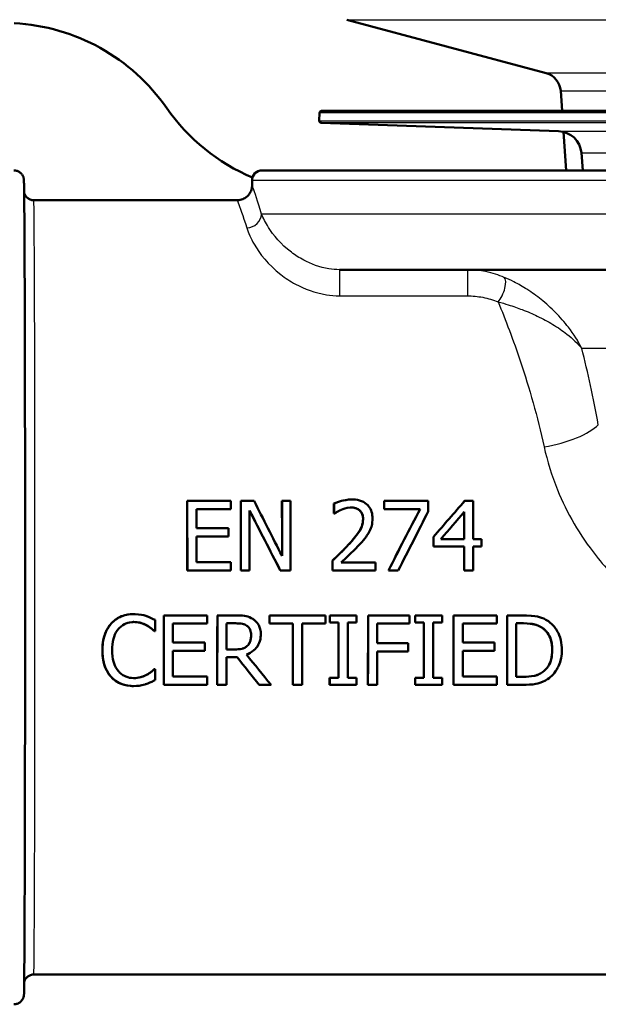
# Model space of a CAD drawing. Header units: millimetres. Extents: x 100 to 2000, y 93 to 2870.
# Tile 19 of 38: x 579 to 608, y 1498 to 1548. Entities that reach past the tile are written whole.
import ezdxf

# ---------------------------------------------------------------- set-up
doc = ezdxf.new("R2010")
doc.units = ezdxf.units.MM
doc.header["$LTSCALE"] = 10
for name, color, linetype, lineweight in [('Hatch', 7, 'Continuous', 9), ('Visible Edges(ISO)', 7, 'Continuous', 50), ('Visible Tangent Edges(ISO)', 7, 'Continuous', 25)]:
    doc.layers.add(name, color=color, linetype=linetype, lineweight=lineweight)

msp = doc.modelspace()

# ---------------------------------------------------------------- hatches: boundary and pattern name
at = {"layer": 'Hatch'}
h = msp.add_hatch(dxfattribs=at)
h.set_pattern_fill('ANSI31', color=256, scale=254, angle=90, style=0)
h.set_pattern_definition([(135, (0, 0), (-22.45064, -22.45064), [])])
edge = h.paths.add_edge_path()
edge.add_line((527.612, 1729.689), (529.167, 1724.905))
edge.add_ellipse((434.061, 1694.003), major_axis=(30.902, -95.106), ratio=1, start_angle=87.29592, end_angle=90, ccw=False)
edge.add_ellipse((434.061, 1694.003), major_axis=(26.38, -96.458), ratio=1, start_angle=88.81527, end_angle=90, ccw=False)
edge.add_ellipse((434.061, 1694.003), major_axis=(24.38, -96.982), ratio=1, start_angle=87.93527, end_angle=90, ccw=False)
edge.add_line((531.859, 1714.874), (535.201, 1715.166))
edge.add_line((535.201, 1715.166), (538.289, 1715.437))
edge.add_line((538.289, 1715.437), (538.588, 1715.463))
edge.add_line((538.588, 1715.463), (538.562, 1715.762))
edge.add_line((538.562, 1715.762), (538.466, 1716.857))
edge.add_line((538.466, 1716.857), (535.145, 1754.818))
edge.add_ellipse((533.651, 1754.687), major_axis=(-0.131, 1.494), ratio=1, start_angle=270, end_angle=355)
edge.add_line((533.651, 1756.187), (518.525, 1756.187))
edge.add_line((518.525, 1756.187), (518.525, 1750.187))
edge.add_line((518.525, 1750.187), (520.025, 1750.187))
edge.add_line((520.025, 1750.187), (524.025, 1750.187))
edge.add_ellipse((524.025, 1749.187), major_axis=(1, 0), ratio=1, start_angle=0, end_angle=90, ccw=False)
edge.add_line((525.025, 1749.187), (525.025, 1739.237))
edge.add_line((525.025, 1739.237), (527.315, 1730.693))
edge.add_ellipse((546.633, 1735.87), major_axis=(5.176, -19.319), ratio=1, start_angle=270, end_angle=273)
edge = h.paths.add_edge_path()
edge.add_line((591.425, 1540.495), (606.755, 1540.495))
edge.add_line((606.755, 1540.495), (606.619, 1542.437))
edge.add_ellipse((606.321, 1541.275), major_axis=(1.199, -0.042), ratio=1, start_angle=77.607, end_angle=90)
edge.add_line((606.363, 1542.474), (594.404, 1542.892))
edge.add_ellipse((594.408, 1542.992), major_axis=(-0.0999, 0.0035), ratio=1, start_angle=0, end_angle=90, ccw=False)
edge.add_line((594.308, 1542.995), (594.322, 1543.395))
edge.add_ellipse((594.422, 1543.391), major_axis=(0.0035, 0.0999), ratio=1, start_angle=2, end_angle=90, ccw=False)
edge.add_line((594.422, 1543.491), (606.546, 1543.491))
edge.add_line((606.546, 1543.491), (606.475, 1544.499))
edge.add_ellipse((605.478, 1544.429), major_axis=(-0.07, 0.998), ratio=1, start_angle=270, end_angle=341)
edge.add_line((605.736, 1545.395), (595.691, 1548.087))
edge.add_ellipse((595.95, 1549.053), major_axis=(-0.966, 0.259), ratio=1, start_angle=54.5, end_angle=90, ccw=False)
edge.add_line((595.178, 1548.417), (593.514, 1550.435))
edge.add_ellipse((594.286, 1551.072), major_axis=(-0.636, 0.772), ratio=1, start_angle=54.5, end_angle=90, ccw=False)
edge.add_line((593.288, 1551.002), (593.141, 1553.098))
edge.add_ellipse((589.65, 1552.854), major_axis=(-0.244, 3.491), ratio=1, start_angle=270, end_angle=353)
edge.add_line((589.833, 1556.349), (565.358, 1557.632))
edge.add_spline(control_points=[(565.358, 1557.632), (563.726, 1557.718), (562.119, 1558.069), (559.081, 1559.277), (557.672, 1560.126), (554.938, 1562.45), (553.712, 1563.994), (551.919, 1567.464), (551.371, 1569.358), (551.201, 1571.304)], knot_values=[-2.152597, -2.152597, -2.152597, -2.152597, -1.662265, -1.662265, -1.171933, -1.171933, -0.585967, -0.585967, 0, 0, 0, 0], degree=3, periodic=0)
edge.add_line((551.201, 1571.304), (540.732, 1690.956))
edge.add_line((540.732, 1690.956), (540.68, 1691.554))
edge.add_line((540.68, 1691.554), (534.703, 1691.031))
edge.add_line((534.703, 1691.031), (545.563, 1566.897))
edge.add_spline(control_points=[(545.563, 1566.897), (545.753, 1564.726), (546.297, 1562.601), (548.048, 1558.61), (549.244, 1556.77), (552.468, 1553.237), (554.582, 1551.674), (559.29, 1549.447), (561.84, 1548.804), (564.44, 1548.668)], knot_values=[-2.870129, -2.870129, -2.870129, -2.870129, -2.216354, -2.216354, -1.562578, -1.562578, -0.781289, -0.781289, 0, 0, 0, 0], degree=3, periodic=0)
edge.add_line((564.44, 1548.668), (578.941, 1547.908))
edge.add_ellipse((578.418, 1537.922), major_axis=(9.986, -0.523), ratio=1, start_angle=37.8602, end_angle=90, ccw=False)
edge.add_ellipse((594.829, 1549.353), major_axis=(5.716, -8.205), ratio=1, start_angle=270, end_angle=302.2923)
edge.add_ellipse((591.425, 1539.995), major_axis=(0.143, 0.479), ratio=1, start_angle=16.5598, end_angle=90, ccw=False)
edge = h.paths.add_edge_path()
edge.add_line((696.096, 1540.495), (711.425, 1540.495))
edge.add_ellipse((711.425, 1539.995), major_axis=(0.5, 0), ratio=1, start_angle=16.5598, end_angle=90, ccw=False)
edge.add_ellipse((708.022, 1549.353), major_axis=(9.215, 3.883), ratio=1, start_angle=270, end_angle=302.2923)
edge.add_ellipse((724.433, 1537.922), major_axis=(5.716, 8.205), ratio=1, start_angle=37.8602, end_angle=90, ccw=False)
edge.add_line((723.909, 1547.908), (906.381, 1557.471))
edge.add_spline(control_points=[(906.381, 1557.471), (908.557, 1557.585), (910.7, 1558.054), (914.75, 1559.665), (916.63, 1560.795), (920.274, 1563.894), (921.909, 1565.953), (924.299, 1570.581), (925.031, 1573.106), (925.258, 1575.7)], knot_values=[-2.870129, -2.870129, -2.870129, -2.870129, -2.216354, -2.216354, -1.562578, -1.562578, -0.781289, -0.781289, 0, 0, 0, 0], degree=3, periodic=0)
edge.add_line((925.258, 1575.7), (936.37, 1702.719))
edge.add_ellipse((1035.99, 1694.003), major_axis=(8.716, 99.619), ratio=1, start_angle=77, end_angle=90, ccw=False)
edge.add_line((940.884, 1724.905), (942.439, 1729.689))
edge.add_ellipse((923.418, 1735.87), major_axis=(6.18, 19.021), ratio=1, start_angle=270, end_angle=273)
edge.add_line((942.736, 1730.693), (945.025, 1739.237))
edge.add_line((945.025, 1739.237), (945.025, 1749.187))
edge.add_ellipse((946.025, 1749.187), major_axis=(0, 1), ratio=1, start_angle=0, end_angle=90, ccw=False)
edge.add_line((946.025, 1750.187), (950.025, 1750.187))
edge.add_line((950.025, 1750.187), (951.525, 1750.187))
edge.add_line((951.525, 1750.187), (951.525, 1756.187))
edge.add_line((951.525, 1756.187), (936.4, 1756.187))
edge.add_ellipse((936.4, 1754.687), major_axis=(-1.5, 0), ratio=1, start_angle=270, end_angle=355)
edge.add_line((934.906, 1754.818), (919.62, 1580.107))
edge.add_spline(control_points=[(919.62, 1580.107), (919.478, 1578.479), (919.07, 1576.885), (917.757, 1573.891), (916.86, 1572.512), (914.442, 1569.862), (912.856, 1568.69), (909.325, 1567.019), (907.413, 1566.537), (905.462, 1566.435)], knot_values=[-2.152597, -2.152597, -2.152597, -2.152597, -1.662265, -1.662265, -1.171933, -1.171933, -0.585967, -0.585967, 0, 0, 0, 0], degree=3, periodic=0)
edge.add_line((905.462, 1566.435), (713.018, 1556.349))
edge.add_ellipse((713.201, 1552.854), major_axis=(-3.495, -0.183), ratio=1, start_angle=270, end_angle=353)
edge.add_line((709.709, 1553.098), (709.563, 1551.002))
edge.add_ellipse((708.565, 1551.072), major_axis=(-0.07, -0.998), ratio=1, start_angle=54.5, end_angle=90, ccw=False)
edge.add_line((709.337, 1550.435), (707.673, 1548.417))
edge.add_ellipse((706.901, 1549.053), major_axis=(-0.636, -0.772), ratio=1, start_angle=54.5, end_angle=90, ccw=False)
edge.add_line((707.16, 1548.087), (697.114, 1545.395))
edge.add_ellipse((697.373, 1544.429), major_axis=(-0.966, -0.259), ratio=1, start_angle=270, end_angle=341)
edge.add_line((696.376, 1544.499), (696.305, 1543.491))
edge.add_line((696.305, 1543.491), (708.429, 1543.491))
edge.add_ellipse((708.429, 1543.391), major_axis=(0.1, 0), ratio=1, start_angle=2, end_angle=90, ccw=False)
edge.add_line((708.529, 1543.395), (708.543, 1542.995))
edge.add_ellipse((708.443, 1542.992), major_axis=(0.0035, -0.0999), ratio=1, start_angle=0, end_angle=90, ccw=False)
edge.add_line((708.446, 1542.892), (696.488, 1542.474))
edge.add_ellipse((696.53, 1541.275), major_axis=(1.162, 0.298), ratio=1, start_angle=77.607, end_angle=90)
edge.add_line((696.231, 1542.437), (696.096, 1540.495))

# ---------------------------------------------------------------- linework, layer by layer
at = {"layer": 'Visible Edges(ISO)'}
for p, q in [((605.736, 1545.395), (595.691, 1548.087)), ((606.546, 1543.491), (606.475, 1544.499)), ((594.322, 1543.395), (594.308, 1542.995)), ((708.429, 1543.491), (594.422, 1543.491)), ((606.363, 1542.474), (594.404, 1542.892)), ((606.755, 1540.495), (606.619, 1542.437)), ((607.594, 1540.495), (607.516, 1541.379)), ((591.425, 1540.495), (711.425, 1540.495)), ((590.925, 1539.744), (590.925, 1539.995)), ((579.926, 1538.995), (590.176, 1538.995)), ((637.069, 1535.495), (595.325, 1535.495)), ((587.661, 1523.849), (587.66, 1523.849)), ((589.851, 1523.849), (587.661, 1523.849)), ((591.022, 1523.849), (590.361, 1523.849)), ((590.361, 1523.849), (590.361, 1523.849)), ((592.432, 1523.849), (592.431, 1523.849)), ((592.866, 1523.849), (592.432, 1523.849)), ((595.052, 1523.713), (595.052, 1523.713)), ((595.949, 1523.923), (595.948, 1523.923)), ((599.803, 1523.849), (597.582, 1523.849)), ((597.582, 1523.849), (597.582, 1523.849)), ((602.067, 1523.849), (601.635, 1523.849)), ((601.635, 1523.849), (601.635, 1523.849)), ((588.126, 1523.435), (589.851, 1523.435)), ((595.053, 1523.214), (595.052, 1523.214)), ((595.053, 1523.214), (595.078, 1523.214)), ((597.583, 1523.438), (597.582, 1523.438)), ((597.583, 1523.438), (599.389, 1523.438)), ((589.735, 1522.476), (588.127, 1522.476)), ((588.127, 1522.062), (589.735, 1522.062)), ((600.071, 1522.045), (600.07, 1522.045)), ((600.071, 1521.552), (600.07, 1521.552)), ((600.071, 1521.552), (601.617, 1521.552)), ((601.617, 1521.929), (600.44, 1521.929)), ((602.484, 1521.929), (602.068, 1521.929)), ((602.068, 1521.552), (602.485, 1521.552)), ((589.852, 1520.763), (588.127, 1520.763)), ((594.98, 1520.845), (594.979, 1520.845)), ((597.138, 1520.755), (595.42, 1520.755)), ((587.662, 1520.349), (589.852, 1520.349)), ((587.662, 1520.349), (587.662, 1520.349)), ((590.363, 1520.349), (590.362, 1520.349)), ((590.363, 1520.349), (590.797, 1520.349)), ((592.345, 1520.349), (592.867, 1520.349)), ((592.345, 1520.349), (592.345, 1520.349)), ((594.98, 1520.349), (594.979, 1520.349)), ((594.98, 1520.349), (597.138, 1520.349)), ((597.791, 1520.349), (597.79, 1520.349)), ((597.791, 1520.349), (598.29, 1520.349)), ((601.617, 1520.349), (601.616, 1520.349)), ((601.617, 1520.349), (602.068, 1520.349)), ((584.959, 1518.149), (584.959, 1518.149)), ((586.474, 1518.086), (586.473, 1518.086)), ((588.664, 1518.086), (586.474, 1518.086)), ((589.174, 1518.086), (589.173, 1518.086)), ((590.076, 1518.086), (589.174, 1518.086)), ((594.617, 1518.086), (591.803, 1518.086)), ((591.803, 1518.086), (591.803, 1518.086)), ((596.191, 1518.086), (594.835, 1518.086)), ((594.835, 1518.086), (594.835, 1518.086)), ((596.767, 1518.086), (596.766, 1518.086)), ((598.86, 1518.086), (596.767, 1518.086)), ((599.141, 1518.086), (599.14, 1518.086)), ((600.497, 1518.086), (599.141, 1518.086)), ((603.262, 1518.086), (601.072, 1518.086)), ((601.072, 1518.086), (601.072, 1518.086)), ((604.569, 1518.086), (603.772, 1518.086)), ((603.772, 1518.086), (603.772, 1518.086)), ((586.939, 1517.672), (588.663, 1517.672)), ((589.639, 1517.684), (590.101, 1517.684)), ((591.803, 1517.672), (592.977, 1517.672)), ((591.803, 1517.672), (591.803, 1517.672)), ((593.443, 1517.672), (594.617, 1517.672)), ((594.835, 1517.729), (595.281, 1517.729)), ((594.835, 1517.729), (594.835, 1517.729)), ((595.746, 1517.729), (596.191, 1517.729)), ((597.232, 1517.672), (598.86, 1517.672)), ((599.141, 1517.729), (599.14, 1517.729)), ((599.141, 1517.729), (599.586, 1517.729)), ((600.051, 1517.729), (600.496, 1517.729)), ((601.537, 1517.672), (603.262, 1517.672)), ((604.237, 1517.684), (604.592, 1517.684)), ((586.003, 1517.292), (586.002, 1517.292)), ((586.003, 1517.292), (586.04, 1517.292)), ((588.547, 1516.714), (586.939, 1516.714)), ((590.68, 1516.549), (590.679, 1516.549)), ((598.791, 1516.685), (597.232, 1516.685)), ((603.145, 1516.714), (601.537, 1516.714)), ((586.938, 1516.299), (588.547, 1516.299)), ((590.047, 1516.368), (589.639, 1516.368)), ((597.231, 1516.271), (598.791, 1516.271)), ((601.537, 1516.299), (603.145, 1516.299)), ((589.638, 1515.979), (590.172, 1515.979)), ((585.633, 1515.1), (585.632, 1515.1)), ((586.005, 1515.38), (586.004, 1515.38)), ((586.039, 1515.38), (586.005, 1515.38)), ((605.558, 1515.222), (605.557, 1515.222)), ((586.472, 1514.586), (588.662, 1514.586)), ((586.472, 1514.586), (586.472, 1514.586)), ((588.662, 1515), (586.938, 1515)), ((589.172, 1514.586), (589.637, 1514.586)), ((589.172, 1514.586), (589.172, 1514.586)), ((591.277, 1514.586), (591.276, 1514.586)), ((591.277, 1514.586), (591.881, 1514.586)), ((592.976, 1514.586), (592.975, 1514.586)), ((592.976, 1514.586), (593.441, 1514.586)), ((594.834, 1514.944), (594.833, 1514.944)), ((594.834, 1514.586), (594.833, 1514.586)), ((595.279, 1514.944), (594.834, 1514.944)), ((594.834, 1514.586), (596.189, 1514.586)), ((596.19, 1514.944), (595.744, 1514.944)), ((596.765, 1514.586), (596.764, 1514.586)), ((596.765, 1514.586), (597.23, 1514.586)), ((599.139, 1514.586), (599.138, 1514.586)), ((599.139, 1514.944), (599.139, 1514.944)), ((599.585, 1514.944), (599.139, 1514.944)), ((599.139, 1514.586), (600.495, 1514.586)), ((600.495, 1514.944), (600.05, 1514.944)), ((601.071, 1514.586), (601.07, 1514.586)), ((601.071, 1514.586), (603.26, 1514.586)), ((603.26, 1515), (601.536, 1515)), ((603.771, 1514.586), (603.77, 1514.586)), ((603.771, 1514.586), (604.576, 1514.586)), ((604.591, 1514.989), (604.236, 1514.989)), ((584.949, 1514.524), (584.948, 1514.524)), ((579.926, 1499.995), (627.282, 1499.995))]:
    msp.add_line(p, q, dxfattribs=at)
for centre, radius, start, end in [((578.418, 1537.922), 10, 34.8602, 87), ((605.478, 1544.429), 1, 4, 75), ((594.829, 1549.353), 10, 214.8602, 247.1526), ((594.422, 1543.391), 0.1, 90, 178), ((594.408, 1542.992), 0.1, 178, 268), ((606.321, 1541.275), 1.2, 5, 88), ((591.425, 1539.995), 0.5, 90, 180)]:
    msp.add_arc(centre, radius, start, end, dxfattribs=at)
for centre, major_axis, ratio, start_param, end_param in [((587.603, 1519.495), (0, 19.5), 0.003025, 4.756187, 4.937558), ((587.603, 1519.495), (0, -19.7), 0.003025, 1.61415, 1.793641), ((589.792, 1519.495), (0, 19.7), 0.003025, 4.913731, 4.935233), ((590.303, 1519.495), (0, -19.7), 0.003025, 1.61415, 1.793641), ((590.303, 1519.495), (0, 19.5), 0.003025, 4.756187, 4.937558), ((593.179, 1519.495), (10.021, -19.7), 0.002403, 1.650002, 1.792418), ((592.374, 1519.495), (0, 19.5), 0.003025, 4.793705, 4.937558), ((592.374, 1519.495), (0, -19.7), 0.003025, 1.651224, 1.793641), ((592.807, 1519.495), (0, 19.7), 0.003025, 4.755742, 4.935233), ((594.994, 1519.495), (0, -19.7), 0.003025, 1.76069, 1.78656), ((594.994, 1519.495), (0, 19.5), 0.003025, 4.904254, 4.930402), ((597.524, 1519.495), (0, -19.7), 0.003025, 1.772285, 1.793641), ((597.524, 1519.495), (0, 19.5), 0.003025, 4.915973, 4.937558), ((599.745, 1519.495), (0, 19.7), 0.003025, 4.908003, 4.935233), ((597.799, 1519.495), (-16.925, -19.5), 0.001725, 1.703433, 1.797463), ((597.799, 1519.495), (-17.098, -19.7), 0.001725, 1.702094, 1.795138), ((602.008, 1519.495), (0, 19.7), 0.003025, 4.836239, 4.935233), ((588.068, 1519.495), (0, 19.7), 0.003025, 4.864293, 4.913731), ((592.724, 1519.495), (10.109, -19.7), 0.002394, 1.612921, 1.767384), ((590.737, 1519.495), (0, 19.7), 0.003025, 4.755742, 4.910206), ((592.724, 1519.495), (10.007, -19.5), 0.002394, 1.613366, 1.769378), ((597.289, 1519.495), (-10.099, -19.5), 0.002385, 1.61583, 1.775616), ((597.289, 1519.495), (-10.203, -19.7), 0.002385, 1.615385, 1.77352), ((597.796, 1519.495), (-10.028, -19.7), 0.002402, 1.615372, 1.767634), ((598.285, 1519.495), (-16.962, -19.7), 0.001737, 1.696142, 1.766439), ((601.557, 1519.495), (0, 19.5), 0.003025, 4.837516, 4.908516), ((601.557, 1519.495), (0, -19.7), 0.003025, 1.694646, 1.764943), ((589.676, 1519.495), (0, 19.7), 0.003025, 4.843061, 4.864293), ((588.068, 1519.495), (0, 19.7), 0.003025, 4.776794, 4.843061), ((600.012, 1519.495), (0, 19.5), 0.003025, 4.818041, 4.843529), ((600.012, 1519.495), (0, -19.7), 0.003025, 1.675372, 1.700597), ((601.557, 1519.495), (0, 19.5), 0.003025, 4.756187, 4.818041), ((601.557, 1519.495), (0, -19.7), 0.003025, 1.61415, 1.675372), ((602.008, 1519.495), (0, 19.7), 0.003025, 4.755742, 4.816965), ((602.425, 1519.495), (0, 19.7), 0.003025, 4.816965, 4.836239), ((589.792, 1519.495), (0, 19.7), 0.003025, 4.755742, 4.776794), ((594.921, 1519.495), (0, 19.5), 0.003025, 4.756187, 4.781683), ((594.921, 1519.495), (0, -19.7), 0.003025, 1.61415, 1.639385), ((597.079, 1519.495), (0, 19.7), 0.003025, 4.755742, 4.776361), ((586.414, 1519.495), (0, -19.7), 0.003025, 1.318962, 1.499219), ((586.414, 1519.495), (0, 19.5), 0.003025, 4.457915, 4.640076), ((588.604, 1519.495), (0, 19.7), 0.003025, 4.61972, 4.640812), ((589.115, 1519.495), (0, -19.7), 0.003025, 1.318962, 1.499219), ((589.115, 1519.495), (0, 19.5), 0.003025, 4.457915, 4.640076), ((591.744, 1519.495), (0, -19.7), 0.003025, 1.478127, 1.499219), ((591.744, 1519.495), (0, 19.5), 0.003025, 4.618767, 4.640076), ((594.557, 1519.495), (0, 19.7), 0.003025, 4.61972, 4.640812), ((594.776, 1519.495), (0, -19.7), 0.003025, 1.481019, 1.499219), ((594.776, 1519.495), (0, 19.5), 0.003025, 4.621688, 4.640076), ((596.132, 1519.495), (0, 19.7), 0.003025, 4.622612, 4.640812), ((596.707, 1519.495), (0, 19.5), 0.003025, 4.457915, 4.640076), ((596.707, 1519.495), (0, -19.7), 0.003025, 1.318962, 1.499219), ((598.801, 1519.495), (0, 19.7), 0.003025, 4.61972, 4.640812), ((599.081, 1519.495), (0, 19.5), 0.003025, 4.621688, 4.640076), ((599.081, 1519.495), (0, -19.7), 0.003025, 1.481019, 1.499219), ((600.437, 1519.495), (0, 19.7), 0.003025, 4.622612, 4.640812), ((601.013, 1519.495), (0, 19.5), 0.003025, 4.457915, 4.640076), ((601.013, 1519.495), (0, -19.7), 0.003025, 1.318962, 1.499219), ((603.202, 1519.495), (0, 19.7), 0.003025, 4.61972, 4.640812), ((603.713, 1519.495), (0, 19.5), 0.003025, 4.457915, 4.640076), ((603.713, 1519.495), (0, -19.7), 0.003025, 1.318962, 1.499219), ((585.981, 1519.495), (0, 19.7), 0.003025, 4.600326, 4.62897), ((586.88, 1519.495), (0, 19.7), 0.003025, 4.570716, 4.61972), ((589.58, 1519.495), (0, 19.7), 0.003025, 4.55295, 4.620298), ((592.918, 1519.495), (0, 19.5), 0.003025, 4.457915, 4.618767), ((592.918, 1519.495), (0, -19.7), 0.003025, 1.318962, 1.478127), ((593.383, 1519.495), (0, 19.7), 0.003025, 4.460555, 4.61972), ((595.221, 1519.495), (0, -19.7), 0.003025, 1.33765, 1.481019), ((595.221, 1519.495), (0, 19.5), 0.003025, 4.476806, 4.621688), ((595.686, 1519.495), (0, 19.7), 0.003025, 4.479242, 4.622612), ((597.173, 1519.495), (0, 19.7), 0.003025, 4.569261, 4.61972), ((599.527, 1519.495), (0, 19.5), 0.003025, 4.476806, 4.621688), ((599.527, 1519.495), (0, -19.7), 0.003025, 1.33765, 1.481019), ((599.992, 1519.495), (0, 19.7), 0.003025, 4.479242, 4.622612), ((601.478, 1519.495), (0, 19.7), 0.003025, 4.570716, 4.61972), ((604.178, 1519.495), (0, 19.7), 0.003025, 4.481609, 4.620298), ((588.488, 1519.495), (0, 19.7), 0.003025, 4.549449, 4.570716), ((598.732, 1519.495), (0, 19.7), 0.003025, 4.54799, 4.569261), ((603.086, 1519.495), (0, 19.7), 0.003025, 4.549449, 4.570716), ((586.88, 1519.495), (0, 19.7), 0.003025, 4.482201, 4.549449), ((587.81, 1519.495), (16.105, -19.7), 0.001813, 1.31748, 1.39659), ((597.173, 1519.495), (0, 19.7), 0.003025, 4.460555, 4.54799), ((601.478, 1519.495), (0, 19.7), 0.003025, 4.482201, 4.549449), ((589.58, 1519.495), (0, 19.7), 0.003025, 4.460555, 4.532938), ((587.32, 1519.495), (15.489, -19.5), 0.001855, 1.314849, 1.388011), ((587.32, 1519.495), (15.648, -19.7), 0.001855, 1.317489, 1.389872), ((585.981, 1519.495), (0, 19.7), 0.003025, 4.473023, 4.501972), ((588.604, 1519.495), (0, 19.7), 0.003025, 4.460555, 4.482201), ((594.776, 1519.495), (0, 19.5), 0.003025, 4.457915, 4.476806), ((594.776, 1519.495), (0, -19.7), 0.003025, 1.318962, 1.33765), ((596.132, 1519.495), (0, 19.7), 0.003025, 4.460555, 4.479242), ((599.081, 1519.495), (0, 19.5), 0.003025, 4.457915, 4.476806), ((599.081, 1519.495), (0, -19.7), 0.003025, 1.318962, 1.33765), ((600.437, 1519.495), (0, 19.7), 0.003025, 4.460555, 4.479242), ((603.202, 1519.495), (0, 19.7), 0.003025, 4.460555, 4.482201)]:
    msp.add_ellipse(centre, major_axis=major_axis, ratio=ratio, start_param=start_param, end_param=end_param, dxfattribs=at)
for points, knots in [([(578.926, 1540.495), (578.98, 1540.495), (579.035, 1540.486), (579.137, 1540.451), (579.186, 1540.426), (579.269, 1540.362), (579.306, 1540.323), (579.348, 1540.264), (579.359, 1540.245), (579.377, 1540.212), (579.383, 1540.198), (579.397, 1540.164), (579.403, 1540.145), (579.412, 1540.115), (579.414, 1540.104), (579.419, 1540.08), (579.421, 1540.071), (579.424, 1540.046), (579.425, 1540.036), (579.428, 1540), (579.429, 1539.982), (579.433, 1539.883), (579.435, 1539.767), (579.445, 1539.113), (579.452, 1538.185), (579.464, 1535.743), (579.469, 1534.274), (579.478, 1530.923), (579.481, 1528.999), (579.486, 1524.942), (579.487, 1522.759), (579.488, 1518.41), (579.487, 1516.189), (579.484, 1511.988), (579.481, 1509.955), (579.474, 1506.328), (579.469, 1504.689), (579.459, 1502.005), (579.453, 1500.926), (579.44, 1499.455), (579.463, 1499.256), (579.422, 1498.925), (579.421, 1498.909), (579.405, 1498.853), (579.402, 1498.842), (579.391, 1498.811), (579.382, 1498.788), (579.358, 1498.742), (579.344, 1498.719), (579.306, 1498.669), (579.281, 1498.641), (579.216, 1498.586), (579.175, 1498.559), (579.083, 1498.518), (579.031, 1498.504), (578.961, 1498.496), (578.943, 1498.495), (578.926, 1498.495)], [0, 0, 0, 0, 0.016471, 0.016471, 0.032619, 0.032619, 0.048659, 0.048659, 0.055797, 0.055797, 0.06143, 0.06143, 0.070562, 0.070562, 0.079225, 0.079225, 0.092341, 0.092341, 0.120451, 0.120451, 0.204648, 0.204648, 0.457584, 0.457584, 1.188758, 1.188758, 1.842383, 1.842383, 2.495962, 2.495962, 3.149316, 3.149316, 3.802624, 3.802624, 4.455927, 4.455927, 5.109261, 5.109261, 5.762715, 5.762715, 6.416127, 6.416127, 6.444628, 6.444628, 6.45034, 6.45034, 6.459573, 6.459573, 6.468187, 6.468187, 6.479628, 6.479628, 6.494241, 6.494241, 6.510197, 6.510197, 6.515528, 6.515528, 6.515528, 6.515528]), ([(579.441, 1539.374), (579.442, 1539.369), (579.444, 1539.363), (579.449, 1539.343), (579.454, 1539.328), (579.469, 1539.292), (579.478, 1539.271), (579.503, 1539.226), (579.519, 1539.203), (579.561, 1539.151), (579.59, 1539.123), (579.661, 1539.068), (579.705, 1539.044), (579.801, 1539.008), (579.855, 1538.997), (579.914, 1538.995), (579.92, 1538.995), (579.926, 1538.995)], [6.28388524, 6.28388524, 6.28388524, 6.28388524, 6.28802203, 6.28802203, 6.29535372, 6.29535372, 6.30360864, 6.30360864, 6.31247213, 6.31247213, 6.32464933, 6.32464933, 6.33970502, 6.33970502, 6.3557265, 6.3557265, 6.35755458, 6.35755458, 6.35755458, 6.35755458]), ([(590.925, 1539.744), (590.925, 1539.728), (590.925, 1539.708), (590.921, 1539.657), (590.917, 1539.626), (590.898, 1539.541), (590.884, 1539.486), (590.83, 1539.377), (590.808, 1539.338), (590.728, 1539.232), (590.658, 1539.16), (590.493, 1539.061), (590.411, 1539.028), (590.277, 1539), (590.225, 1538.995), (590.176, 1538.995)], [0.75421802, 0.75421802, 0.75421802, 0.75421802, 0.7579233, 0.7579233, 0.76162858, 0.76162858, 0.76533387, 0.76533387, 0.76706547, 0.76706547, 0.76967862, 0.76967862, 0.77153907, 0.77153907, 0.77274443, 0.77274443, 0.77274443, 0.77274443]), ([(595.949, 1523.923), (595.8, 1523.923), (595.651, 1523.901), (595.43, 1523.847), (595.255, 1523.8), (595.092, 1523.732), (595.072, 1523.722), (595.052, 1523.713)], [-0.1419572, -0.1419572, -0.1419572, -0.1419572, -0.0531706, -0.0531706, -0.0065963, -0.0065963, 0, 0, 0, 0]), ([(595.052, 1523.713), (595.157, 1523.764), (595.294, 1523.809), (595.531, 1523.874), (595.723, 1523.923), (595.948, 1523.923)], [0, 0, 0, 0, 0.03527691, 0.03527691, 0.06344425, 0.06344425, 0.06344425, 0.06344425]), ([(595.419, 1523.407), (595.497, 1523.439), (595.667, 1523.506), (595.883, 1523.517), (595.899, 1523.517), (595.915, 1523.517)], [-0.06473526, -0.06473526, -0.06473526, -0.06473526, -0.00483497, -0.00483497, 0, 0, 0, 0]), ([(595.915, 1523.517), (595.988, 1523.517), (596.062, 1523.509), (596.197, 1523.469), (596.256, 1523.441), (596.322, 1523.393), (596.333, 1523.384), (596.343, 1523.375)], [-0.04640614, -0.04640614, -0.04640614, -0.04640614, -0.02444093, -0.02444093, -0.00422693, -0.00422693, 0, 0, 0, 0]), ([(596.343, 1523.375), (596.289, 1523.421), (596.229, 1523.455), (596.109, 1523.497), (596.029, 1523.517), (595.915, 1523.517)], [0, 0, 0, 0, 0.02122732, 0.02122732, 0.03833844, 0.03833844, 0.03833844, 0.03833844]), ([(596.993, 1522.961), (596.993, 1523.073), (596.98, 1523.185), (596.914, 1523.398), (596.864, 1523.495), (596.747, 1523.637), (596.665, 1523.724), (596.407, 1523.862), (596.27, 1523.898), (596.069, 1523.92), (596.009, 1523.923), (595.949, 1523.923)], [-0.2476828, -0.2476828, -0.2476828, -0.2476828, -0.1767846, -0.1767846, -0.1064517, -0.1064517, -0.0604457, -0.0604457, -0.0180963, -0.0180963, 0, 0, 0, 0]), ([(595.078, 1523.214), (595.119, 1523.242), (595.168, 1523.273), (595.247, 1523.323), (595.302, 1523.356), (595.393, 1523.396), (595.406, 1523.401), (595.419, 1523.407)], [-0.05834744, -0.05834744, -0.05834744, -0.05834744, -0.02979707, -0.02979707, -0.0041484, -0.0041484, 0, 0, 0, 0]), ([(596.343, 1523.375), (596.368, 1523.354), (596.39, 1523.33), (596.43, 1523.276), (596.447, 1523.246), (596.484, 1523.166), (596.508, 1523.095), (596.516, 1522.973), (596.516, 1522.954), (596.516, 1522.936)], [-0.07595681, -0.07595681, -0.07595681, -0.07595681, -0.05695164, -0.05695164, -0.03713616, -0.03713616, -0.00568208, -0.00568208, 0, 0, 0, 0]), ([(596.516, 1522.936), (596.516, 1523.014), (596.506, 1523.094), (596.466, 1523.209), (596.447, 1523.248), (596.4, 1523.318), (596.374, 1523.348), (596.343, 1523.375)], [0, 0, 0, 0, 0.02400994, 0.02400994, 0.03689048, 0.03689048, 0.04927259, 0.04927259, 0.04927259, 0.04927259]), ([(596.812, 1522.261), (596.864, 1522.352), (596.905, 1522.448), (596.957, 1522.621), (596.984, 1522.729), (596.992, 1522.908), (596.993, 1522.935), (596.993, 1522.961)], [-0.1183689, -0.1183689, -0.1183689, -0.1183689, -0.0546036, -0.0546036, -0.0080397, -0.0080397, 0, 0, 0, 0]), ([(595.824, 1521.688), (595.982, 1521.862), (596.17, 1522.08), (596.362, 1522.369), (596.422, 1522.477), (596.498, 1522.714), (596.516, 1522.823), (596.516, 1522.936)], [0, 0, 0, 0, 0.0707263, 0.0707263, 0.1048018, 0.1048018, 0.1329525, 0.1329525, 0.1329525, 0.1329525]), ([(596.516, 1522.936), (596.517, 1522.808), (596.494, 1522.684), (596.407, 1522.447), (596.343, 1522.332), (596.156, 1522.072), (596.062, 1521.958), (595.924, 1521.798), (595.874, 1521.742), (595.825, 1521.688)], [-0.1762842, -0.1762842, -0.1762842, -0.1762842, -0.1189949, -0.1189949, -0.063639, -0.063639, -0.0221708, -0.0221708, 0, 0, 0, 0]), ([(596.344, 1521.662), (596.64, 1521.977), (596.76, 1522.174), (596.789, 1522.221), (596.801, 1522.241), (596.812, 1522.261)], [-0.01663375, -0.01663375, -0.01663375, -0.01663375, -0.00696029, -0.00696029, 0, 0, 0, 0]), ([(594.979, 1520.845), (595.12, 1520.977), (595.26, 1521.111), (595.502, 1521.348), (595.637, 1521.481), (595.824, 1521.688)], [0, 0, 0, 0, 0.057944, 0.057944, 0.1018313, 0.1018313, 0.1018313, 0.1018313]), ([(595.825, 1521.688), (595.697, 1521.547), (595.484, 1521.322), (595.04, 1520.902), (595.01, 1520.874), (594.98, 1520.845)], [-0.1835244, -0.1835244, -0.1835244, -0.1835244, -0.0124621, -0.0124621, 0, 0, 0, 0]), ([(595.42, 1520.755), (595.612, 1520.934), (595.98, 1521.275), (596.285, 1521.599), (596.315, 1521.63), (596.344, 1521.662)], [-0.1339283, -0.1339283, -0.1339283, -0.1339283, -0.0130512, -0.0130512, 0, 0, 0, 0]), ([(583.821, 1517.667), (583.947, 1517.808), (584.095, 1517.92), (584.37, 1518.051), (584.477, 1518.088), (584.711, 1518.137), (584.835, 1518.149), (584.959, 1518.149)], [0, 0, 0, 0, 0.0568173, 0.0568173, 0.091478, 0.091478, 0.1287031, 0.1287031, 0.1287031, 0.1287031]), ([(584.959, 1518.149), (584.759, 1518.149), (584.561, 1518.119), (584.231, 1517.993), (584.066, 1517.905), (583.878, 1517.727), (583.849, 1517.697), (583.822, 1517.667)], [-0.1641531, -0.1641531, -0.1641531, -0.1641531, -0.0778581, -0.0778581, -0.0123138, -0.0123138, 0, 0, 0, 0]), ([(585.575, 1518.058), (585.454, 1518.095), (585.276, 1518.14), (585.005, 1518.148), (584.982, 1518.149), (584.959, 1518.149)], [-0.08142941, -0.08142941, -0.08142941, -0.08142941, -0.00684168, -0.00684168, 0, 0, 0, 0]), ([(586.04, 1517.854), (585.926, 1517.915), (585.78, 1517.987), (585.605, 1518.048), (585.59, 1518.053), (585.575, 1518.058)], [-0.05570863, -0.05570863, -0.05570863, -0.05570863, -0.00473138, -0.00473138, 0, 0, 0, 0]), ([(590.967, 1517.902), (590.86, 1517.971), (590.744, 1518.021), (590.525, 1518.066), (590.379, 1518.081), (590.152, 1518.086), (590.114, 1518.086), (590.076, 1518.086)], [-0.1428848, -0.1428848, -0.1428848, -0.1428848, -0.0679505, -0.0679505, -0.0114416, -0.0114416, 0, 0, 0, 0]), ([(605.823, 1517.808), (605.693, 1517.894), (605.547, 1517.954), (605.289, 1518.029), (605.109, 1518.072), (604.694, 1518.085), (604.631, 1518.086), (604.569, 1518.086)], [-0.2689792, -0.2689792, -0.2689792, -0.2689792, -0.1246788, -0.1246788, -0.0185618, -0.0185618, 0, 0, 0, 0]), ([(583.384, 1516.333), (583.384, 1516.511), (583.398, 1516.692), (583.454, 1516.967), (583.492, 1517.121), (583.642, 1517.431), (583.722, 1517.555), (583.821, 1517.667)], [0, 0, 0, 0, 0.0539578, 0.0539578, 0.0848056, 0.0848056, 0.1083115, 0.1083115, 0.1083115, 0.1083115]), ([(583.822, 1517.667), (583.69, 1517.517), (583.591, 1517.347), (583.467, 1517.024), (583.405, 1516.815), (583.386, 1516.445), (583.385, 1516.389), (583.385, 1516.333)], [-0.2410443, -0.2410443, -0.2410443, -0.2410443, -0.1124787, -0.1124787, -0.0169003, -0.0169003, 0, 0, 0, 0]), ([(584.182, 1517.391), (584.269, 1517.493), (584.371, 1517.577), (584.585, 1517.688), (584.711, 1517.735), (584.898, 1517.75), (584.927, 1517.752), (584.956, 1517.752)], [-0.1160062, -0.1160062, -0.1160062, -0.1160062, -0.056261, -0.056261, -0.0087291, -0.0087291, 0, 0, 0, 0]), ([(584.956, 1517.752), (585.067, 1517.752), (585.18, 1517.741), (585.343, 1517.699), (585.445, 1517.667), (585.573, 1517.603), (585.591, 1517.594), (585.609, 1517.584)], [-0.1126247, -0.1126247, -0.1126247, -0.1126247, -0.042972, -0.042972, -0.006024, -0.006024, 0, 0, 0, 0]), ([(585.608, 1517.584), (585.517, 1517.635), (585.421, 1517.674), (585.27, 1517.719), (585.153, 1517.752), (584.956, 1517.752)], [0, 0, 0, 0, 0.03114903, 0.03114903, 0.04738246, 0.04738246, 0.04738246, 0.04738246]), ([(586.002, 1517.292), (585.954, 1517.336), (585.897, 1517.384), (585.83, 1517.439), (585.796, 1517.468), (585.696, 1517.534), (585.652, 1517.56), (585.608, 1517.584)], [0, 0, 0, 0, 0.0197112, 0.0197112, 0.02602366, 0.02602366, 0.03063342, 0.03063342, 0.03063342, 0.03063342]), ([(585.609, 1517.584), (585.683, 1517.543), (585.758, 1517.496), (585.864, 1517.413), (585.931, 1517.356), (585.986, 1517.308), (585.994, 1517.3), (586.003, 1517.292)], [-0.05376795, -0.05376795, -0.05376795, -0.05376795, -0.02209389, -0.02209389, -0.00346397, -0.00346397, 0, 0, 0, 0]), ([(590.101, 1517.684), (590.182, 1517.684), (590.326, 1517.68), (590.521, 1517.635), (590.593, 1517.607), (590.657, 1517.564)], [-0.06026043, -0.06026043, -0.06026043, -0.06026043, -0.02318674, -0.02318674, 0, 0, 0, 0]), ([(590.657, 1517.564), (590.592, 1517.607), (590.52, 1517.635), (590.323, 1517.68), (590.178, 1517.684), (590.101, 1517.684)], [0, 0, 0, 0, 0.02327823, 0.02327823, 0.06055222, 0.06055222, 0.06055222, 0.06055222]), ([(590.657, 1517.564), (590.697, 1517.538), (590.732, 1517.507), (590.797, 1517.428), (590.818, 1517.387), (590.865, 1517.272), (590.878, 1517.186), (590.878, 1517.099)], [-0.04725385, -0.04725385, -0.04725385, -0.04725385, -0.03746994, -0.03746994, -0.02620179, -0.02620179, 0, 0, 0, 0]), ([(590.878, 1517.099), (590.878, 1517.186), (590.865, 1517.273), (590.817, 1517.387), (590.796, 1517.428), (590.731, 1517.507), (590.696, 1517.538), (590.657, 1517.564)], [0, 0, 0, 0, 0.02625787, 0.02625787, 0.03738456, 0.03738456, 0.04708401, 0.04708401, 0.04708401, 0.04708401]), ([(591.363, 1517.136), (591.363, 1517.22), (591.356, 1517.305), (591.321, 1517.459), (591.296, 1517.529), (591.229, 1517.647), (591.164, 1517.752), (591.014, 1517.87), (590.99, 1517.887), (590.967, 1517.902)], [-0.1831792, -0.1831792, -0.1831792, -0.1831792, -0.116433, -0.116433, -0.0575007, -0.0575007, -0.0085464, -0.0085464, 0, 0, 0, 0]), ([(605.516, 1517.474), (605.395, 1517.545), (605.267, 1517.597), (605.042, 1517.653), (604.879, 1517.684), (604.591, 1517.684)], [0, 0, 0, 0, 0.04210144, 0.04210144, 0.06959542, 0.06959542, 0.06959542, 0.06959542]), ([(604.592, 1517.684), (604.872, 1517.684), (605.032, 1517.654), (605.259, 1517.601), (605.392, 1517.547), (605.517, 1517.474)], [-0.0701076, -0.0701076, -0.0701076, -0.0701076, -0.04348213, -0.04348213, 0, 0, 0, 0]), ([(606.532, 1516.333), (606.532, 1516.502), (606.517, 1516.672), (606.436, 1517.025), (606.375, 1517.163), (606.227, 1517.436), (606.104, 1517.588), (605.909, 1517.748), (605.867, 1517.779), (605.823, 1517.808)], [-0.1393431, -0.1393431, -0.1393431, -0.1393431, -0.1096099, -0.1096099, -0.0757219, -0.0757219, -0.0158145, -0.0158145, 0, 0, 0, 0]), ([(583.87, 1516.333), (583.87, 1516.524), (583.889, 1516.718), (583.98, 1517.045), (584.039, 1517.19), (584.144, 1517.343), (584.162, 1517.368), (584.182, 1517.391)], [-0.1167673, -0.1167673, -0.1167673, -0.1167673, -0.0560728, -0.0560728, -0.0092571, -0.0092571, 0, 0, 0, 0]), ([(590.637, 1516.109), (590.775, 1516.161), (590.903, 1516.232), (591.099, 1516.403), (591.178, 1516.494), (591.305, 1516.724), (591.341, 1516.855), (591.361, 1517.039), (591.363, 1517.088), (591.363, 1517.136)], [-0.1431093, -0.1431093, -0.1431093, -0.1431093, -0.0939457, -0.0939457, -0.0560892, -0.0560892, -0.014665, -0.014665, 0, 0, 0, 0]), ([(590.679, 1516.549), (590.736, 1516.602), (590.779, 1516.665), (590.832, 1516.782), (590.849, 1516.837), (590.873, 1516.967), (590.878, 1517.034), (590.878, 1517.099)], [0, 0, 0, 0, 0.0234534, 0.0234534, 0.03893834, 0.03893834, 0.05421013, 0.05421013, 0.05421013, 0.05421013]), ([(590.878, 1517.099), (590.878, 1517.034), (590.874, 1516.967), (590.85, 1516.838), (590.833, 1516.783), (590.781, 1516.665), (590.737, 1516.603), (590.68, 1516.549)], [-0.05420585, -0.05420585, -0.05420585, -0.05420585, -0.03895074, -0.03895074, -0.02359653, -0.02359653, 0, 0, 0, 0]), ([(606.046, 1516.339), (606.046, 1516.504), (606.029, 1516.673), (605.948, 1516.963), (605.892, 1517.088), (605.774, 1517.253), (605.73, 1517.303), (605.63, 1517.396), (605.575, 1517.437), (605.516, 1517.474)], [0, 0, 0, 0, 0.0502045, 0.0502045, 0.0912812, 0.0912812, 0.1115183, 0.1115183, 0.1323464, 0.1323464, 0.1323464, 0.1323464]), ([(605.517, 1517.474), (605.611, 1517.416), (605.694, 1517.345), (605.838, 1517.174), (605.894, 1517.078), (606.018, 1516.774), (606.047, 1516.554), (606.047, 1516.339)], [-0.1321639, -0.1321639, -0.1321639, -0.1321639, -0.0989819, -0.0989819, -0.0651564, -0.0651564, 0, 0, 0, 0]), ([(590.046, 1516.368), (590.167, 1516.368), (590.29, 1516.377), (590.432, 1516.408), (590.491, 1516.422), (590.602, 1516.482), (590.643, 1516.513), (590.679, 1516.549)], [0, 0, 0, 0, 0.03603283, 0.03603283, 0.04355247, 0.04355247, 0.0487335, 0.0487335, 0.0487335, 0.0487335]), ([(590.68, 1516.549), (590.643, 1516.513), (590.602, 1516.482), (590.491, 1516.422), (590.433, 1516.408), (590.291, 1516.377), (590.167, 1516.368), (590.047, 1516.368)], [-0.04856918, -0.04856918, -0.04856918, -0.04856918, -0.04343884, -0.04343884, -0.03607111, -0.03607111, 0, 0, 0, 0]), ([(583.385, 1516.333), (583.384, 1516.081), (583.412, 1515.824), (583.533, 1515.443), (583.61, 1515.252), (583.771, 1515.043), (583.796, 1515.013), (583.823, 1514.983)], [-0.1964828, -0.1964828, -0.1964828, -0.1964828, -0.0804867, -0.0804867, -0.0121542, -0.0121542, 0, 0, 0, 0]), ([(583.823, 1514.983), (583.704, 1515.112), (583.614, 1515.262), (583.444, 1515.669), (583.384, 1515.963), (583.384, 1516.333)], [0, 0, 0, 0, 0.0534359, 0.0534359, 0.1348208, 0.1348208, 0.1348208, 0.1348208]), ([(584.192, 1515.276), (584.096, 1515.391), (584.025, 1515.523), (583.934, 1515.77), (583.886, 1515.936), (583.871, 1516.242), (583.87, 1516.288), (583.87, 1516.333)], [-0.1982959, -0.1982959, -0.1982959, -0.1982959, -0.0933384, -0.0933384, -0.0138327, -0.0138327, 0, 0, 0, 0]), ([(605.557, 1515.222), (605.672, 1515.299), (605.767, 1515.394), (605.928, 1515.64), (605.972, 1515.773), (606.033, 1516.025), (606.046, 1516.185), (606.046, 1516.339)], [0, 0, 0, 0, 0.0416389, 0.0416389, 0.0896199, 0.0896199, 0.1596929, 0.1596929, 0.1596929, 0.1596929]), ([(606.047, 1516.339), (606.046, 1516.182), (606.033, 1516.02), (605.971, 1515.768), (605.927, 1515.638), (605.767, 1515.394), (605.672, 1515.299), (605.558, 1515.222)], [-0.1605695, -0.1605695, -0.1605695, -0.1605695, -0.0888094, -0.0888094, -0.0416291, -0.0416291, 0, 0, 0, 0]), ([(605.816, 1514.867), (605.921, 1514.937), (606.015, 1515.019), (606.186, 1515.212), (606.26, 1515.321), (606.4, 1515.588), (606.497, 1515.821), (606.529, 1516.211), (606.532, 1516.272), (606.532, 1516.333)], [-0.2712988, -0.2712988, -0.2712988, -0.2712988, -0.1970984, -0.1970984, -0.1192049, -0.1192049, -0.0185952, -0.0185952, 0, 0, 0, 0]), ([(584.955, 1514.927), (584.82, 1514.927), (584.689, 1514.951), (584.475, 1515.039), (584.363, 1515.1), (584.231, 1515.232), (584.211, 1515.254), (584.192, 1515.276)], [-0.1237101, -0.1237101, -0.1237101, -0.1237101, -0.0567644, -0.0567644, -0.0087685, -0.0087685, 0, 0, 0, 0]), ([(585.633, 1515.1), (585.547, 1515.052), (585.455, 1515.015), (585.29, 1514.964), (585.183, 1514.936), (585.006, 1514.927), (584.98, 1514.927), (584.955, 1514.927)], [-0.1135628, -0.1135628, -0.1135628, -0.1135628, -0.0531805, -0.0531805, -0.0076241, -0.0076241, 0, 0, 0, 0]), ([(584.955, 1514.927), (585.081, 1514.927), (585.205, 1514.941), (585.373, 1514.989), (585.5, 1515.026), (585.632, 1515.1)], [0.00006221, 0.00006221, 0.00006221, 0.00006221, 0.0377126, 0.0377126, 0.0523733, 0.0523733, 0.0523733, 0.0523733]), ([(585.632, 1515.1), (585.705, 1515.142), (585.777, 1515.189), (585.864, 1515.257), (585.945, 1515.322), (586.004, 1515.38)], [0, 0, 0, 0, 0.02538379, 0.02538379, 0.03333616, 0.03333616, 0.03333616, 0.03333616]), ([(586.005, 1515.38), (585.966, 1515.342), (585.916, 1515.299), (585.836, 1515.234), (585.777, 1515.187), (585.665, 1515.118), (585.649, 1515.109), (585.633, 1515.1)], [-0.07817942, -0.07817942, -0.07817942, -0.07817942, -0.03969126, -0.03969126, -0.00560809, -0.00560809, 0, 0, 0, 0]), ([(604.59, 1514.989), (604.769, 1514.989), (604.957, 1515.001), (605.173, 1515.047), (605.258, 1515.067), (605.429, 1515.141), (605.495, 1515.178), (605.557, 1515.222)], [0, 0, 0, 0, 0.05352986, 0.05352986, 0.06618693, 0.06618693, 0.07496009, 0.07496009, 0.07496009, 0.07496009]), ([(605.558, 1515.222), (605.495, 1515.177), (605.428, 1515.14), (605.257, 1515.066), (605.173, 1515.047), (604.959, 1515.002), (604.77, 1514.989), (604.591, 1514.989)], [-0.07437419, -0.07437419, -0.07437419, -0.07437419, -0.06578027, -0.06578027, -0.05370853, -0.05370853, 0, 0, 0, 0]), ([(583.823, 1514.983), (583.886, 1514.915), (583.954, 1514.854), (584.103, 1514.745), (584.183, 1514.7), (584.397, 1514.603), (584.58, 1514.544), (584.864, 1514.525), (584.906, 1514.524), (584.949, 1514.524)], [-0.1794844, -0.1794844, -0.1794844, -0.1794844, -0.1321645, -0.1321645, -0.0853494, -0.0853494, -0.0128183, -0.0128183, 0, 0, 0, 0]), ([(584.948, 1514.524), (584.735, 1514.524), (584.527, 1514.558), (584.26, 1514.662), (584.159, 1514.708), (583.965, 1514.843), (583.89, 1514.909), (583.823, 1514.983)], [0, 0, 0, 0, 0.0640152, 0.0640152, 0.086396, 0.086396, 0.1031041, 0.1031041, 0.1031041, 0.1031041]), ([(584.949, 1514.524), (585.16, 1514.524), (585.308, 1514.543), (585.535, 1514.613), (585.554, 1514.62), (585.573, 1514.626)], [-0.07136942, -0.07136942, -0.07136942, -0.07136942, -0.00608245, -0.00608245, 0, 0, 0, 0]), ([(585.573, 1514.626), (585.731, 1514.675), (585.797, 1514.712), (586.009, 1514.811), (586.024, 1514.818), (586.038, 1514.825)], [-0.07067844, -0.07067844, -0.07067844, -0.07067844, -0.00488531, -0.00488531, 0, 0, 0, 0]), ([(604.576, 1514.586), (604.783, 1514.586), (605.017, 1514.596), (605.33, 1514.652), (605.5, 1514.691), (605.748, 1514.826), (605.782, 1514.846), (605.816, 1514.867)], [-0.2238475, -0.2238475, -0.2238475, -0.2238475, -0.085264, -0.085264, -0.0119779, -0.0119779, 0, 0, 0, 0]), ([(579.926, 1499.995), (579.871, 1499.995), (579.816, 1499.986), (579.714, 1499.951), (579.666, 1499.926), (579.582, 1499.862), (579.545, 1499.823), (579.504, 1499.764), (579.492, 1499.745), (579.475, 1499.713), (579.469, 1499.698), (579.455, 1499.664), (579.449, 1499.646), (579.443, 1499.626), (579.442, 1499.621), (579.441, 1499.616)], [0, 0, 0, 0, 0.01644699, 0.01644699, 0.03257257, 0.03257257, 0.04858895, 0.04858895, 0.05571513, 0.05571513, 0.06129016, 0.06129016, 0.07017849, 0.07017849, 0.07361156, 0.07361156, 0.07361156, 0.07361156])]:
    msp.add_open_spline(points, degree=3, knots=knots, dxfattribs=at)
at = {"layer": 'Visible Tangent Edges(ISO)'}
for p, q in [((595.691, 1548.087), (707.16, 1548.087)), ((697.114, 1545.395), (605.736, 1545.395)), ((606.475, 1544.499), (646.542, 1544.499)), ((708.529, 1543.395), (594.322, 1543.395)), ((594.308, 1542.995), (708.543, 1542.995)), ((708.446, 1542.892), (594.404, 1542.892)), ((606.363, 1542.474), (696.488, 1542.474)), ((607.516, 1541.379), (695.334, 1541.379)), ((711.925, 1539.995), (590.925, 1539.995)), ((711.925, 1538.295), (591.406, 1538.295)), ((595.324, 1534.18), (601.776, 1534.18)), ((636.292, 1531.53), (607.541, 1531.53)), ((596.343, 1523.375), (596.343, 1523.375)), ((596.516, 1522.936), (596.516, 1522.936)), ((595.825, 1521.688), (595.824, 1521.688)), ((583.822, 1517.667), (583.821, 1517.667)), ((585.609, 1517.584), (585.608, 1517.584)), ((590.657, 1517.564), (590.657, 1517.564)), ((590.878, 1517.099), (590.878, 1517.099)), ((605.517, 1517.474), (605.516, 1517.474)), ((583.385, 1516.333), (583.384, 1516.333)), ((606.047, 1516.339), (606.046, 1516.339)), ((583.823, 1514.983), (583.823, 1514.983))]:
    msp.add_line(p, q, dxfattribs=at)
for centre, major_axis, ratio, start_param, end_param in [((579.926, 1519.495), (0, -19.5), 0.003025, 0, 3.141593), ((590.662, 1538.295), (0.715, 0.227), 0.921974, 4.427049, 5.952178), ((595.325, 1534.745), (0, 0.75), 0.003025, 0, 2.423537), ((601.778, 1534.745), (0, 0.75), 0.003025, 0, 2.423537), ((603.324, 1534.43), (0.279, 0.696), 0.373789, 3.95714, 6.154915), ((605.645, 1527.663), (2.948, 0.557), 0.357044, 4.642172, 5.818471)]:
    msp.add_ellipse(centre, major_axis=major_axis, ratio=ratio, start_param=start_param, end_param=end_param, dxfattribs=at)
for points, knots in [([(591.406, 1538.295), (591.2, 1538.956), (591.05, 1539.401), (590.943, 1539.707), (590.926, 1539.752), (590.926, 1539.744)], [-1.5454908, -1.5454908, -1.5454908, -1.5454908, -1.0083951, -1.0083951, -0.754218, -0.754218, -0.754218, -0.754218]), ([(590.176, 1538.995), (590.178, 1538.995), (590.195, 1538.951), (590.301, 1538.663), (590.452, 1538.235), (590.662, 1537.599)], [0.7727444, 0.7727444, 0.7727444, 0.7727444, 1.0083951, 1.0083951, 1.5454908, 1.5454908, 1.5454908, 1.5454908]), ([(595.325, 1535.495), (595.149, 1535.495), (594.971, 1535.511), (594.33, 1535.614), (593.899, 1535.779), (593.302, 1536.096), (593.096, 1536.231), (592.36, 1536.784), (591.997, 1537.232), (591.596, 1537.868), (591.486, 1538.094), (591.406, 1538.295)], [-0.8957353, -0.8957353, -0.8957353, -0.8957353, -0.8295702, -0.8295702, -0.6505332, -0.6505332, -0.5393017, -0.5393017, -0.2074237, -0.2074237, 0, 0, 0, 0]), ([(590.662, 1537.599), (590.742, 1537.353), (590.858, 1537.078), (591.304, 1536.3), (591.721, 1535.754), (592.597, 1535.078), (592.843, 1534.914), (593.564, 1534.527), (594.09, 1534.326), (594.883, 1534.199), (595.103, 1534.18), (595.324, 1534.18)], [0, 0, 0, 0, 0.2074237, 0.2074237, 0.5393017, 0.5393017, 0.6505332, 0.6505332, 0.8295702, 0.8295702, 0.8957353, 0.8957353, 0.8957353, 0.8957353]), ([(603.634, 1535.107), (603.344, 1535.228), (603.032, 1535.328), (602.408, 1535.459), (602.092, 1535.495), (601.778, 1535.495)], [0, 0, 0, 0, 0.0853447, 0.0853447, 0.1631056, 0.1631056, 0.1631056, 0.1631056]), ([(607.541, 1531.53), (607.356, 1531.897), (607.129, 1532.252), (606.668, 1532.853), (606.449, 1533.104), (605.987, 1533.571), (605.746, 1533.789), (605.264, 1534.174), (605.03, 1534.343), (604.571, 1534.637), (604.352, 1534.764), (603.962, 1534.963), (603.803, 1535.037), (603.634, 1535.107)], [-0.6492971, -0.6492971, -0.6492971, -0.6492971, -0.4781353, -0.4781353, -0.3484438, -0.3484438, -0.2287665, -0.2287665, -0.1293117, -0.1293117, -0.0497353, -0.0497353, 0, 0, 0, 0]), ([(601.776, 1534.18), (602.035, 1534.18), (602.297, 1534.152), (602.816, 1534.05), (603.078, 1533.971), (603.323, 1533.877)], [-0.1631056, -0.1631056, -0.1631056, -0.1631056, -0.0853447, -0.0853447, 0, 0, 0, 0]), ([(603.323, 1533.877), (603.698, 1532.966), (604.084, 1531.954), (604.891, 1529.54), (605.304, 1528.101), (605.637, 1526.574)], [13.27574, 13.27574, 13.27574, 13.27574, 13.755642, 13.755642, 14.331546, 14.331546, 14.331546, 14.331546]), ([(603.323, 1533.877), (603.503, 1533.829), (603.672, 1533.779), (604.088, 1533.649), (604.321, 1533.567), (604.81, 1533.379), (605.059, 1533.272), (605.575, 1533.026), (605.834, 1532.886), (606.333, 1532.584), (606.571, 1532.42), (607.077, 1532.021), (607.33, 1531.782), (607.541, 1531.53)], [0, 0, 0, 0, 0.0497353, 0.0497353, 0.1293117, 0.1293117, 0.2287665, 0.2287665, 0.3484438, 0.3484438, 0.4781353, 0.4781353, 0.6492971, 0.6492971, 0.6492971, 0.6492971]), ([(605.637, 1526.574), (605.794, 1525.852), (606.019, 1525.122), (606.785, 1523.25), (607.435, 1522.121), (608.804, 1520.392), (609.429, 1519.739), (610.121, 1519.147)], [10.2982449, 10.2982449, 10.2982449, 10.2982449, 10.5705147, 10.5705147, 11.0061464, 11.0061464, 11.2979982, 11.2979982, 11.2979982, 11.2979982])]:
    msp.add_open_spline(points, degree=3, knots=knots, dxfattribs=at)
msp.add_open_spline([(608.37, 1527.689), (608.13, 1529.034), (607.846, 1530.321), (607.541, 1531.53)], degree=3, dxfattribs=at)

doc.saveas('drawing.dxf')
